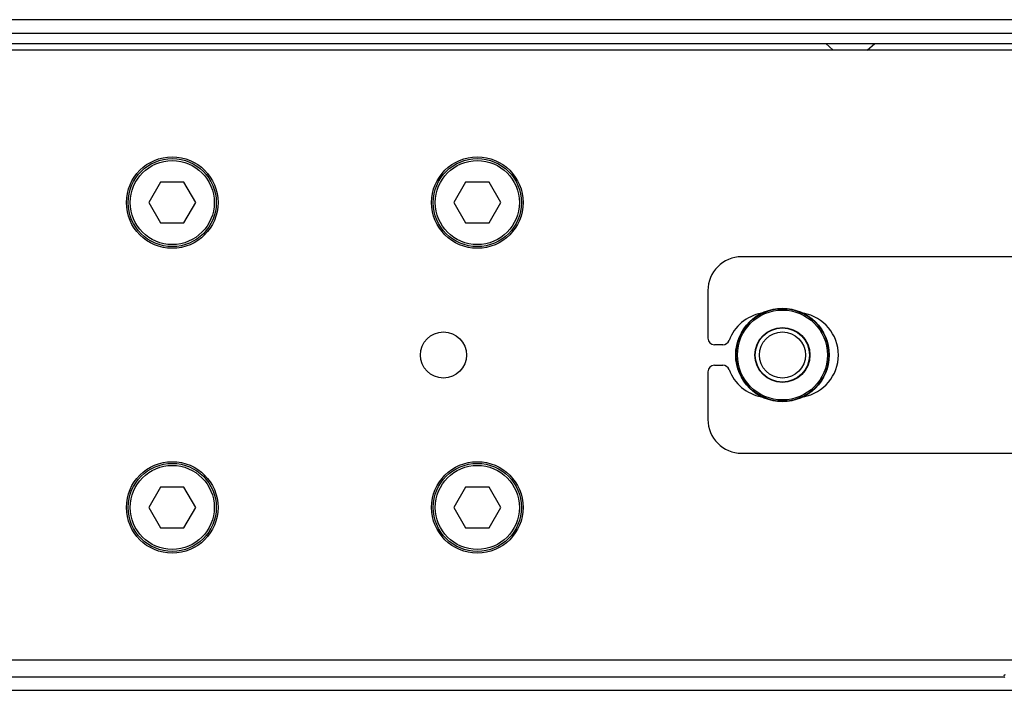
# Model space of a CAD drawing. Header units: millimetres. Extents: x 0 to 420, y 0 to 297.
# Tile 14 of 22: x 201 to 212, y 220 to 227. Entities that reach past the tile are written whole.
import ezdxf

# ---------------------------------------------------------------- set-up
doc = ezdxf.new("R2010")
doc.units = ezdxf.units.MM

msp = doc.modelspace()

# ---------------------------------------------------------------- linework, layer by layer
at = {"color": 7, "linetype": 'Continuous', "lineweight": 25}
for p, q in [((214.386, 227.18436), (60.41313, 227.18436)), ((62.89458, 227.04257), (213.9083, 227.04257)), ((62.89458, 226.93622), (213.9083, 226.93622)), ((209.75286, 226.93622), (209.83164, 226.86532)), ((210.18613, 226.86532), (210.26491, 226.93622)), ((213.90931, 226.86532), (198.31064, 226.86532)), ((202.79624, 225.4828), (202.67344, 225.27011)), ((203.04184, 225.4828), (202.79624, 225.4828)), ((203.16464, 225.27011), (203.04184, 225.4828)), ((205.98667, 225.4828), (205.86387, 225.27011)), ((206.23227, 225.4828), (205.98667, 225.4828)), ((206.35507, 225.27011), (206.23227, 225.4828)), ((202.67344, 225.27011), (202.79624, 225.05741)), ((203.04184, 225.05741), (203.16464, 225.27011)), ((205.86387, 225.27011), (205.98667, 225.05741)), ((206.23227, 225.05741), (206.35507, 225.27011)), ((202.79624, 225.05741), (203.04184, 225.05741)), ((205.98667, 225.05741), (206.23227, 225.05741)), ((211.74846, 224.70292), (208.87451, 224.70292)), ((208.52002, 224.34843), (208.52002, 223.85214)), ((208.67562, 223.78124), (208.59092, 223.78124)), ((208.59092, 223.56854), (208.67562, 223.56854)), ((208.52002, 223.49764), (208.52002, 223.00136)), ((208.87451, 222.64686), (211.74846, 222.64686)), ((202.79624, 222.29237), (202.67344, 222.07968)), ((203.04184, 222.29237), (202.79624, 222.29237)), ((203.16464, 222.07968), (203.04184, 222.29237)), ((205.98667, 222.29237), (205.86387, 222.07968)), ((206.23227, 222.29237), (205.98667, 222.29237)), ((206.35507, 222.07968), (206.23227, 222.29237)), ((202.67344, 222.07968), (202.79624, 221.86698)), ((203.04184, 221.86698), (203.16464, 222.07968)), ((205.86387, 222.07968), (205.98667, 221.86698)), ((206.23227, 221.86698), (206.35507, 222.07968)), ((202.79624, 221.86698), (203.04184, 221.86698)), ((205.98667, 221.86698), (206.23227, 221.86698)), ((198.31064, 220.48446), (213.90931, 220.48446)), ((140.2448, 220.30721), (211.61607, 220.30721)), ((140.2448, 220.16542), (214.386, 220.16542))]:
    msp.add_line(p, q, dxfattribs=at)
for centre, radius in [((202.91904, 225.27011), 0.47856), ((202.91904, 225.27011), 0.46084), ((202.91904, 225.27011), 0.43957), ((206.10947, 225.27011), 0.47856), ((206.10947, 225.27011), 0.46084), ((206.10947, 225.27011), 0.43957), ((209.2999, 223.67489), 0.48844), ((209.2999, 223.67489), 0.48842), ((209.2999, 223.67489), 0.48452), ((209.2999, 223.67489), 0.47036), ((209.2999, 223.67489), 0.28731), ((209.2999, 223.67489), 0.28359), ((205.75498, 223.67489), 0.24105), ((209.2999, 223.67489), 0.24105), ((202.91904, 222.07968), 0.47856), ((202.91904, 222.07968), 0.46084), ((202.91904, 222.07968), 0.43957), ((206.10947, 222.07968), 0.47856), ((206.10947, 222.07968), 0.46084), ((206.10947, 222.07968), 0.43957)]:
    msp.add_circle(centre, radius, dxfattribs=at)
for centre, radius, start, end in [((208.87451, 224.34843), 0.35449, 90, 180), ((209.1581, 223.67489), 0.44312, 100.134954, 159.828729), ((209.4417, 223.67489), 0.44312, 280.134954, 79.865046), ((208.59092, 223.85214), 0.0709, 180, 270), ((208.67562, 223.85214), 0.0709, 270, 339.828729), ((208.59092, 223.49764), 0.0709, 90, 180), ((208.67562, 223.49764), 0.0709, 20.171271, 90), ((209.1581, 223.67489), 0.44312, 200.171271, 259.865046), ((208.87451, 223.00136), 0.35449, 180, 270), ((211.62872, 220.31365), 0.0142, 91.024443, 258.975557)]:
    msp.add_arc(centre, radius, start, end, dxfattribs=at)

doc.saveas('drawing.dxf')
